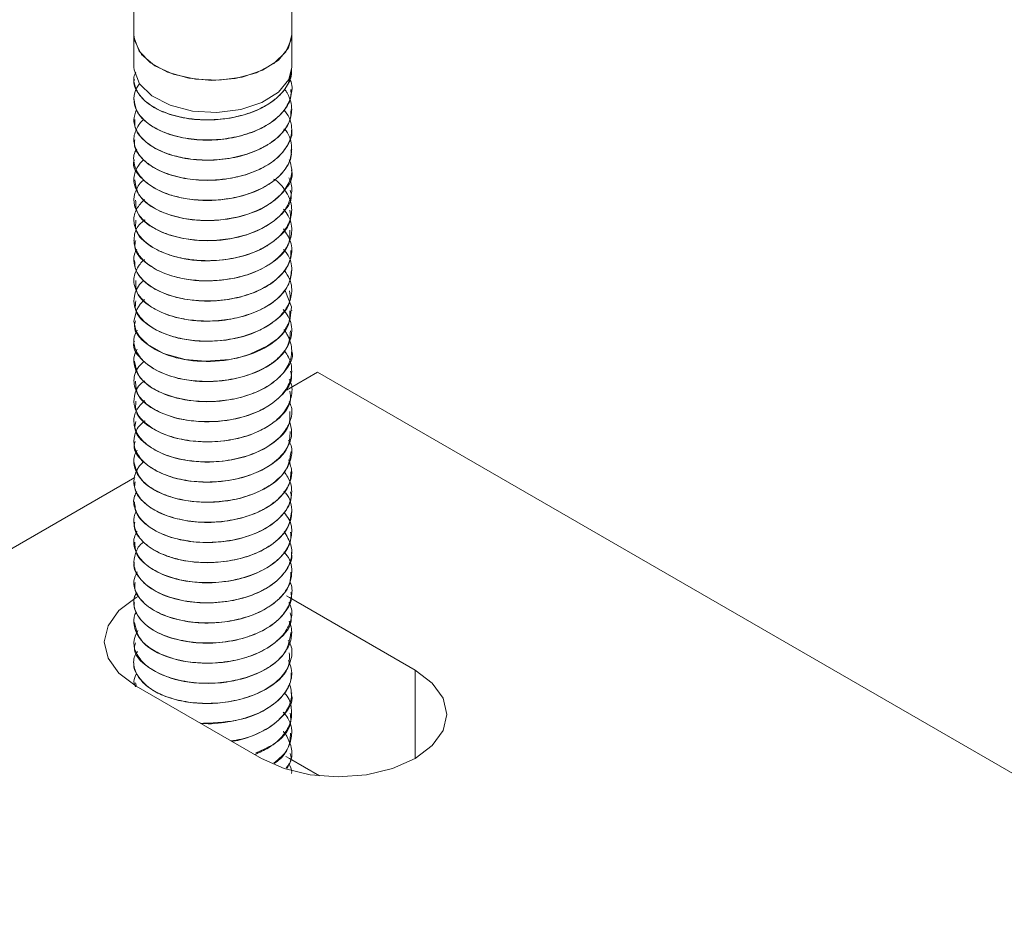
# Model space of a CAD drawing. Header units: millimetres. Extents: x -480 to 1549, y -2911 to -293.
# Tile 25 of 106: x 55 to 105, y -1997 to -1951. Entities that reach past the tile are written whole.
import ezdxf

# ---------------------------------------------------------------- set-up
doc = ezdxf.new("R2010")
doc.units = ezdxf.units.MM

msp = doc.modelspace()

# ---------------------------------------------------------------- linework, layer by layer
at = {"color": 7, "linetype": 'Continuous', "lineweight": 15}
for p, q in [((60.856, -1948.357), (60.856, -1952.019)), ((68.856, -1952.019), (68.856, -1948.344)), ((60.856, -1952.019), (60.856, -1953.653)), ((68.856, -1953.653), (68.856, -1952.019)), ((68.856, -1953.768), (68.856, -1953.76)), ((60.856, -1954.27), (60.856, -1954.278)), ((68.856, -1954.788), (68.856, -1954.78)), ((60.856, -1955.291), (60.856, -1955.299)), ((68.856, -1955.809), (68.856, -1955.801)), ((60.856, -1956.311), (60.856, -1956.319)), ((68.856, -1956.83), (68.856, -1956.822)), ((60.856, -1957.332), (60.856, -1957.34)), ((68.856, -1957.851), (68.856, -1957.842)), ((60.856, -1958.353), (60.856, -1958.361)), ((68.856, -1958.871), (68.856, -1958.863)), ((60.856, -1959.373), (60.856, -1959.382)), ((68.856, -1959.892), (68.856, -1959.884)), ((60.856, -1960.394), (60.856, -1960.402)), ((68.856, -1960.912), (68.856, -1960.904)), ((60.856, -1961.415), (60.856, -1961.422)), ((68.856, -1961.933), (68.856, -1961.925)), ((60.856, -1962.435), (60.856, -1962.443)), ((68.856, -1962.954), (68.856, -1962.946)), ((60.856, -1963.456), (60.856, -1963.464)), ((68.856, -1963.975), (68.856, -1963.966)), ((60.856, -1964.477), (60.856, -1964.485)), ((68.856, -1964.995), (68.856, -1964.987)), ((60.856, -1965.497), (60.856, -1965.505)), ((68.856, -1966.015), (68.856, -1966.008)), ((60.856, -1966.518), (60.856, -1966.526)), ((68.856, -1967.036), (68.856, -1967.029)), ((60.856, -1967.539), (60.856, -1967.547)), ((68.856, -1968.057), (68.856, -1968.049)), ((60.856, -1968.559), (60.856, -1968.568)), ((70.159, -1969.137), (68.597, -1970.039)), ((68.856, -1969.078), (68.856, -1969.07)), ((146.796, -2013.378), (70.159, -1969.137)), ((60.856, -1969.58), (60.856, -1969.588)), ((68.856, -1970.098), (68.856, -1970.09)), ((60.856, -1970.601), (60.856, -1970.609)), ((68.856, -1971.119), (68.856, -1971.111)), ((60.856, -1971.622), (60.856, -1971.629)), ((68.856, -1972.139), (68.856, -1972.132)), ((60.856, -1972.642), (60.856, -1972.65)), ((68.856, -1973.161), (68.856, -1973.152)), ((60.856, -1973.663), (60.856, -1973.671)), ((68.856, -1974.181), (68.856, -1974.173)), ((60.906, -1974.478), (-7.346, -2013.88)), ((60.856, -1974.684), (60.856, -1974.691)), ((68.856, -1975.202), (68.856, -1975.194)), ((60.856, -1975.704), (60.856, -1975.712)), ((68.856, -1976.223), (68.856, -1976.214)), ((60.856, -1976.725), (60.856, -1976.733)), ((68.856, -1977.243), (68.856, -1977.235)), ((60.856, -1977.745), (60.856, -1977.754)), ((68.856, -1978.264), (68.856, -1978.256)), ((60.856, -1978.766), (60.856, -1978.774)), ((68.856, -1979.284), (68.856, -1979.277)), ((60.856, -1979.787), (60.856, -1979.795)), ((68.856, -1980.305), (68.856, -1980.297)), ((60.856, -1980.807), (60.856, -1980.816)), ((68.745, -1980.567), (68.589, -1980.48)), ((75.109, -1984.24), (68.745, -1980.567)), ((68.856, -1981.326), (68.856, -1981.318)), ((60.856, -1981.828), (60.856, -1981.837)), ((68.856, -1982.347), (68.856, -1982.339)), ((60.856, -1982.849), (60.856, -1982.856)), ((68.856, -1983.367), (68.856, -1983.359)), ((60.856, -1983.869), (60.856, -1983.878)), ((68.856, -1984.388), (68.856, -1984.38)), ((60.856, -1984.89), (60.856, -1984.899)), ((60.943, -1984.891), (60.994, -1985.072)), ((60.967, -1985.057), (67.331, -1988.731)), ((68.856, -1985.409), (68.856, -1985.401)), ((68.856, -1986.429), (68.856, -1986.421)), ((68.856, -1987.45), (68.856, -1987.442)), ((68.745, -1988.732), (68.562, -1988.631)), ((70.271, -1989.613), (68.745, -1988.732)), ((68.856, -1988.471), (68.856, -1988.463))]:
    msp.add_line(p, q, dxfattribs=at)
at = {"color": 8, "linetype": 'Continuous', "lineweight": 15}
msp.add_line((75.109, -1988.731), (75.109, -1984.24), dxfattribs=at)
at = {"color": 7, "linetype": 'Continuous', "lineweight": 15, "flags": 128}
for points in [[(60.856, -1952.019), (60.896, -1952.344), (61.242, -1953.009), (61.914, -1953.584), (62.852, -1954.018), (63.971, -1954.271), (65.17, -1954.321), (66.34, -1954.164), (67.377, -1953.812), (68.185, -1953.299), (68.694, -1952.67), (68.856, -1952.019)], [(60.856, -1952.019), (60.864, -1952.167), (61.117, -1952.84), (61.702, -1953.44), (62.567, -1953.913), (63.636, -1954.218), (64.813, -1954.328), (65.993, -1954.233), (67.073, -1953.941), (67.956, -1953.479), (68.563, -1952.886), (68.841, -1952.217), (68.856, -1952.019)], [(60.856, -1953.653), (60.864, -1953.797), (61.133, -1954.497), (61.76, -1955.115), (62.686, -1955.592), (63.821, -1955.883), (65.055, -1955.959), (66.271, -1955.812), (67.35, -1955.458), (68.189, -1954.93), (68.706, -1954.278), (68.856, -1953.653)], [(68.47, -1964.967), (68.537, -1965.038), (68.843, -1965.808), (68.768, -1966.522), (68.418, -1967.134), (68.321, -1967.245), (68.131, -1967.432), (67.632, -1967.801), (66.737, -1968.221), (66.318, -1968.35), (65.723, -1968.481), (64.479, -1968.577), (63.46, -1968.484), (62.357, -1968.175), (61.567, -1967.734), (61.284, -1967.48), (61.162, -1967.339), (61.106, -1967.263), (61.08, -1967.224), (61.067, -1967.204), (61.06, -1967.194), (61.059, -1967.191), (61.058, -1967.19), (61.058, -1967.19), (61.057, -1967.189), (61.057, -1967.189), (61.057, -1967.189), (61.057, -1967.189), (61.057, -1967.189), (61.057, -1967.189), (61.057, -1967.189), (61.056, -1967.187), (61.054, -1967.183), (61.048, -1967.173), (61.025, -1967.135), (60.955, -1966.991), (60.856, -1966.549), (60.997, -1965.952), (61.168, -1965.687), (61.391, -1965.448), (61.395, -1965.446)], [(61.112, -1980.486), (60.967, -1980.567), (60.093, -1981.224), (59.543, -1981.99), (59.356, -1982.812), (59.543, -1983.634), (60.093, -1984.399), (60.967, -1985.057)], [(67.331, -1988.731), (68.47, -1989.235), (69.796, -1989.552), (71.22, -1989.661), (72.643, -1989.552), (73.97, -1989.235), (75.109, -1988.731), (75.983, -1988.073), (76.532, -1987.307), (76.72, -1986.486), (76.532, -1985.664), (75.983, -1984.898), (75.109, -1984.24)]]:
    msp.add_lwpolyline(points, dxfattribs=at)
at = {"color": 7, "linetype": 'Continuous', "lineweight": 15}
for points, knots in [([(60.88, -1954.279), (60.872, -1954.313), (60.815, -1954.564), (61.064, -1955.027), (61.63, -1955.601), (62.522, -1956.041), (63.619, -1956.305), (64.832, -1956.37), (66.043, -1956.216), (67.147, -1955.861), (68.051, -1955.328), (68.63, -1954.662), (68.889, -1954.118), (68.835, -1953.821), (68.825, -1953.769)], [0, 0, 0, 0, 0.015083, 0.112601, 0.207949, 0.305057, 0.401936, 0.497431, 0.594991, 0.690655, 0.787322, 0.884578, 0.979861, 1, 1, 1, 1]), ([(68.85, -1953.759), (68.823, -1953.988), (68.766, -1954.456), (68.328, -1955.034), (67.849, -1955.423), (67.289, -1955.763), (66.803, -1955.963), (66.339, -1956.098), (65.973, -1956.193), (65.253, -1956.32), (64.317, -1956.349), (63.606, -1956.267), (63.252, -1956.197), (62.793, -1956.094), (62.109, -1955.86), (61.369, -1955.379), (60.963, -1954.853), (60.858, -1954.458), (60.855, -1954.255), (60.858, -1954.194), (60.866, -1954.087), (60.912, -1953.995), (60.954, -1953.909)], [0, 0, 0, 0, 0.0838041, 0.1715888, 0.2283187, 0.2603475, 0.3469207, 0.3568701, 0.3749705, 0.435537, 0.5235688, 0.584228, 0.6016828, 0.6105243, 0.6992142, 0.7864237, 0.8739252, 0.9370622, 0.9546044, 0.9598568, 0.9627617, 1, 1, 1, 1]), ([(68.739, -1954.234), (68.755, -1954.262), (68.902, -1954.517), (68.872, -1955.058), (68.596, -1955.757), (67.977, -1956.385), (67.13, -1956.878), (66.07, -1957.219), (64.911, -1957.376), (63.745, -1957.332), (62.8, -1957.128), (62.183, -1956.883), (61.649, -1956.592), (61.34, -1956.334), (61.141, -1956.086), (61.003, -1955.891), (60.834, -1955.506), (60.854, -1955.004), (61.021, -1954.65), (61.132, -1954.509), (61.138, -1954.501)], [0, 0, 0, 0, 0.0095682, 0.0875073, 0.1697764, 0.2428655, 0.3206091, 0.3975973, 0.4761496, 0.5531546, 0.6308781, 0.6812652, 0.7094776, 0.7861391, 0.7950026, 0.8110476, 0.8646035, 0.9425634, 0.996766, 1, 1, 1, 1]), ([(68.472, -1954.782), (68.517, -1954.825), (68.563, -1954.869), (68.594, -1954.919), (68.597, -1954.924), (68.607, -1954.94), (68.641, -1954.998), (68.76, -1955.224), (68.895, -1955.684), (68.815, -1956.345), (68.398, -1957.025), (67.909, -1957.426), (67.599, -1957.614), (67.516, -1957.663), (67.236, -1957.817), (66.62, -1958.081), (65.621, -1958.325), (64.448, -1958.403), (63.649, -1958.319), (63.187, -1958.224), (62.835, -1958.142), (62.214, -1957.938), (61.498, -1957.529), (60.992, -1956.964), (60.788, -1956.368), (60.925, -1955.983), (60.987, -1955.806)], [0, 0, 0, 0, 0.016308, 0.016515, 0.016866, 0.017994, 0.021963, 0.03675, 0.093615, 0.1698, 0.245687, 0.322886, 0.325629, 0.330295, 0.345394, 0.398583, 0.47519, 0.551348, 0.627501, 0.635282, 0.650763, 0.704737, 0.781165, 0.856834, 0.934047, 1, 1, 1, 1]), ([(60.875, -1955.298), (60.896, -1955.492), (60.939, -1955.901), (61.449, -1956.476), (62.254, -1956.959), (63.305, -1957.272), (64.497, -1957.395), (65.72, -1957.299), (66.865, -1956.996), (67.832, -1956.509), (68.505, -1955.873), (68.849, -1955.275), (68.819, -1954.908), (68.81, -1954.789)], [0, 0, 0, 0, 0.086344, 0.182229, 0.278609, 0.375977, 0.471224, 0.568549, 0.66503, 0.760822, 0.858346, 0.953731, 1, 1, 1, 1]), ([(68.477, -1955.832), (68.573, -1955.957), (68.791, -1956.24), (68.852, -1956.603), (68.857, -1956.838), (68.854, -1956.906), (68.837, -1957.162), (68.736, -1957.486), (68.448, -1957.931), (68.054, -1958.354), (67.595, -1958.654), (67.283, -1958.807), (67.271, -1958.812), (67.232, -1958.831), (67.082, -1958.902), (66.769, -1959.03), (66.431, -1959.136), (66.14, -1959.211), (65.767, -1959.295), (65.036, -1959.401), (63.98, -1959.399), (62.881, -1959.204), (62.224, -1958.948), (61.877, -1958.756), (61.627, -1958.604), (61.221, -1958.277), (60.873, -1957.743), (60.815, -1957.112), (61.06, -1956.634), (61.266, -1956.368), (61.352, -1956.301), (61.359, -1956.296)], [0, 0, 0, 0, 0.040883, 0.093017, 0.107159, 0.111238, 0.113322, 0.183974, 0.208652, 0.25608, 0.328044, 0.328316, 0.328846, 0.330678, 0.33743, 0.36328, 0.39888, 0.406224, 0.420758, 0.471314, 0.542694, 0.613777, 0.686099, 0.69328, 0.707506, 0.757019, 0.828778, 0.900879, 0.971468, 0.997992, 1, 1, 1, 1]), ([(60.9, -1956.319), (60.896, -1956.453), (60.887, -1956.805), (61.283, -1957.343), (62.006, -1957.864), (63.001, -1958.226), (64.165, -1958.403), (65.392, -1958.367), (66.568, -1958.118), (67.593, -1957.679), (68.354, -1957.078), (68.801, -1956.431), (68.816, -1955.994), (68.822, -1955.807)], [0, 0, 0, 0, 0.059836, 0.156567, 0.252134, 0.349673, 0.445207, 0.54198, 0.639127, 0.734419, 0.83189, 0.92791, 1, 1, 1, 1]), ([(68.48, -1956.794), (68.481, -1956.795), (68.728, -1957.034), (68.87, -1957.55), (68.848, -1958.273), (68.504, -1958.936), (67.853, -1959.542), (66.964, -1960.006), (66.024, -1960.28), (65.252, -1960.389), (64.449, -1960.428), (63.783, -1960.381), (63.067, -1960.246), (62.393, -1960.052), (61.644, -1959.677), (61.26, -1959.312), (61.118, -1959.115), (61.108, -1959.1), (61.073, -1959.05), (60.953, -1958.856), (60.833, -1958.462), (60.824, -1958.058), (60.984, -1957.841), (61.002, -1957.817)], [0, 0, 0, 0, 0.000395, 0.090019, 0.157007, 0.2306, 0.307253, 0.382572, 0.452537, 0.505661, 0.535198, 0.610116, 0.636358, 0.686565, 0.762171, 0.837772, 0.838377, 0.839543, 0.843554, 0.858296, 0.914559, 0.990256, 1, 1, 1, 1]), ([(60.897, -1957.341), (60.886, -1957.416), (60.842, -1957.708), (61.143, -1958.203), (61.776, -1958.757), (62.712, -1959.166), (63.839, -1959.395), (65.06, -1959.42), (66.26, -1959.226), (67.332, -1958.837), (68.19, -1958.275), (68.698, -1957.591), (68.914, -1957.086), (68.853, -1956.836), (68.852, -1956.83)], [0, 0, 0, 0, 0.03323, 0.130544, 0.225805, 0.323205, 0.419545, 0.515489, 0.612998, 0.708335, 0.805443, 0.902307, 0.997802, 1, 1, 1, 1]), ([(60.874, -1958.363), (60.868, -1958.378), (60.734, -1958.71), (61.236, -1959.385), (62.374, -1960.127), (64.104, -1960.486), (65.959, -1960.363), (67.613, -1959.777), (68.538, -1958.927), (68.877, -1958.244), (68.828, -1957.925), (68.817, -1957.852)], [0, 0, 0, 0, 0.0067149, 0.1523013, 0.2964915, 0.4408653, 0.5862948, 0.729922, 0.8758156, 0.9714845, 1, 1, 1, 1]), ([(68.73, -1958.351), (68.785, -1958.508), (68.921, -1958.9), (68.753, -1959.541), (68.34, -1960.129), (67.859, -1960.519), (67.302, -1960.86), (66.818, -1961.06), (66.354, -1961.197), (65.989, -1961.293), (65.27, -1961.422), (64.22, -1961.457), (63.097, -1961.299), (62.123, -1960.97), (61.378, -1960.491), (60.966, -1959.963), (60.858, -1959.564), (60.855, -1959.36), (60.858, -1959.305), (60.859, -1959.289), (60.875, -1959.079), (60.98, -1958.801), (61.194, -1958.493), (61.316, -1958.389), (61.367, -1958.345)], [0, 0, 0, 0, 0.050529, 0.125289, 0.200695, 0.250067, 0.276989, 0.351396, 0.360154, 0.375776, 0.427534, 0.50322, 0.577762, 0.653977, 0.728966, 0.804124, 0.859818, 0.874538, 0.878604, 0.879813, 0.880473, 0.954946, 0.981105, 1, 1, 1, 1]), ([(60.904, -1959.377), (60.946, -1959.663), (61.035, -1960.272), (62.138, -1961.04), (63.765, -1961.475), (65.628, -1961.443), (67.355, -1960.934), (68.482, -1960.04), (68.979, -1959.267), (68.844, -1958.889), (68.839, -1958.873)], [0, 0, 0, 0, 0.126661, 0.270399, 0.415688, 0.560305, 0.704382, 0.850133, 0.993734, 1, 1, 1, 1]), ([(68.715, -1959.267), (68.738, -1959.315), (68.878, -1959.593), (68.883, -1960.132), (68.669, -1960.686), (68.337, -1961.122), (67.904, -1961.53), (67.145, -1961.975), (66.088, -1962.318), (64.93, -1962.478), (63.763, -1962.437), (62.814, -1962.236), (62.195, -1961.992), (61.659, -1961.702), (61.349, -1961.445), (61.147, -1961.197), (61.008, -1961.003), (60.838, -1960.619), (60.843, -1960.158), (61.029, -1959.757), (61.169, -1959.522), (61.321, -1959.41), (61.361, -1959.38)], [0, 0, 0, 0, 0.015392, 0.09068, 0.164378, 0.192324, 0.239923, 0.314703, 0.388692, 0.464213, 0.538279, 0.612967, 0.662039, 0.688548, 0.762257, 0.770985, 0.786476, 0.837674, 0.912657, 0.949386, 0.986684, 1, 1, 1, 1]), ([(67.939, -1959.335), (67.965, -1959.35), (68.273, -1959.534), (68.448, -1959.788), (68.59, -1960.016), (68.601, -1960.034), (68.637, -1960.094), (68.756, -1960.319), (68.894, -1960.777), (68.82, -1961.437), (68.407, -1962.118), (67.903, -1962.535), (67.532, -1962.758), (67.242, -1962.918), (66.63, -1963.18), (65.639, -1963.425), (64.467, -1963.507), (63.665, -1963.424), (63.2, -1963.331), (62.848, -1963.249), (62.226, -1963.046), (61.51, -1962.641), (60.991, -1962.076), (60.805, -1961.46), (60.922, -1960.86), (61.243, -1960.525), (61.39, -1960.373)], [0, 0, 0, 0, 0.006248, 0.073017, 0.073598, 0.074667, 0.07827, 0.091338, 0.140828, 0.207698, 0.274236, 0.341964, 0.349345, 0.362888, 0.408396, 0.475571, 0.54239, 0.609203, 0.616341, 0.630023, 0.676946, 0.744024, 0.810379, 0.878115, 0.944552, 1, 1, 1, 1]), ([(60.945, -1960.398), (60.948, -1960.624), (60.955, -1961.175), (61.897, -1961.939), (63.438, -1962.449), (65.294, -1962.506), (67.07, -1962.079), (68.33, -1961.243), (68.926, -1960.429), (68.806, -1959.98), (68.784, -1959.897)], [0, 0, 0, 0, 0.100411, 0.244035, 0.3899, 0.533868, 0.678723, 0.823829, 0.967677, 1, 1, 1, 1]), ([(68.439, -1960.865), (68.527, -1960.976), (68.819, -1961.344), (68.912, -1961.995), (68.686, -1962.757), (68.119, -1963.429), (67.324, -1963.922), (66.347, -1964.291), (65.251, -1964.503), (64.057, -1964.504), (62.927, -1964.322), (61.98, -1963.967), (61.4, -1963.54), (61.12, -1963.214), (60.875, -1962.812), (60.817, -1962.28), (61.011, -1961.723), (61.318, -1961.483), (61.428, -1961.397)], [0, 0, 0, 0, 0.036295, 0.121042, 0.187015, 0.265684, 0.340064, 0.387441, 0.471732, 0.543364, 0.603971, 0.689235, 0.754963, 0.783987, 0.812357, 0.899789, 0.964152, 1, 1, 1, 1]), ([(60.959, -1961.422), (60.94, -1961.588), (60.883, -1962.077), (61.678, -1962.826), (63.12, -1963.407), (64.957, -1963.554), (66.771, -1963.21), (68.151, -1962.438), (68.867, -1961.588), (68.781, -1961.065), (68.756, -1960.915)], [0, 0, 0, 0, 0.0737924, 0.2176486, 0.36359, 0.5072481, 0.6529036, 0.7971784, 0.9416178, 1, 1, 1, 1]), ([(68.44, -1961.862), (68.581, -1962.078), (68.888, -1962.549), (68.874, -1963.297), (68.517, -1964.029), (67.861, -1964.641), (66.958, -1965.11), (65.862, -1965.432), (64.731, -1965.546), (63.622, -1965.472), (62.585, -1965.244), (61.679, -1964.813), (61.062, -1964.227), (60.818, -1963.621), (60.855, -1963.16), (60.982, -1962.934), (61.002, -1962.899)], [0, 0, 0, 0, 0.072686, 0.15867, 0.229478, 0.312383, 0.383511, 0.453658, 0.542932, 0.600526, 0.671938, 0.76267, 0.835927, 0.914137, 0.986657, 1, 1, 1, 1]), ([(60.946, -1962.447), (60.921, -1962.552), (60.82, -1962.978), (61.482, -1963.703), (62.814, -1964.352), (64.617, -1964.585), (66.459, -1964.327), (67.947, -1963.625), (68.801, -1962.744), (68.768, -1962.149), (68.756, -1961.93)], [0, 0, 0, 0, 0.047078, 0.19151, 0.337026, 0.480722, 0.626688, 0.770461, 0.91577, 1, 1, 1, 1]), ([(68.437, -1962.904), (68.499, -1962.975), (68.784, -1963.296), (68.909, -1963.902), (68.771, -1964.585), (68.343, -1965.253), (67.587, -1965.851), (66.516, -1966.286), (65.401, -1966.518), (64.296, -1966.561), (63.146, -1966.415), (62.152, -1966.093), (61.449, -1965.638), (60.954, -1965.077), (60.775, -1964.437), (60.99, -1963.876), (61.224, -1963.564), (61.344, -1963.459), (61.388, -1963.421)], [0, 0, 0, 0, 0.023597, 0.107977, 0.174221, 0.227162, 0.318517, 0.391244, 0.455425, 0.528833, 0.590675, 0.672849, 0.741853, 0.792019, 0.884895, 0.957416, 0.984683, 1, 1, 1, 1]), ([(60.894, -1963.463), (60.897, -1963.62), (60.905, -1963.993), (61.342, -1964.546), (62.096, -1965.053), (63.112, -1965.397), (64.287, -1965.554), (65.514, -1965.496), (66.679, -1965.227), (67.684, -1964.77), (68.413, -1964.156), (68.82, -1963.526), (68.816, -1963.115), (68.814, -1962.953)], [0, 0, 0, 0, 0.069657, 0.166098, 0.261914, 0.359427, 0.454791, 0.551803, 0.648739, 0.744152, 0.841679, 0.937402, 1, 1, 1, 1]), ([(68.475, -1963.958), (68.578, -1964.11), (68.854, -1964.516), (68.899, -1965.195), (68.612, -1965.939), (68.037, -1966.546), (67.188, -1967.054), (66.166, -1967.408), (64.958, -1967.582), (63.825, -1967.544), (62.733, -1967.327), (61.826, -1966.944), (61.157, -1966.388), (60.851, -1965.822), (60.847, -1965.208), (61.041, -1964.76), (61.305, -1964.524), (61.353, -1964.481)], [0, 0, 0, 0, 0.048877, 0.130837, 0.197192, 0.276763, 0.335268, 0.41125, 0.486539, 0.558793, 0.619431, 0.703667, 0.77171, 0.846637, 0.90403, 0.982626, 1, 1, 1, 1]), ([(60.953, -1964.481), (60.947, -1964.689), (60.931, -1965.22), (61.826, -1965.981), (63.335, -1966.513), (64.992, -1966.59), (66.374, -1966.34), (67.433, -1965.932), (68.246, -1965.355), (68.767, -1964.68), (68.818, -1964.202), (68.843, -1963.974)], [0, 0, 0, 0, 0.091813, 0.235107, 0.380679, 0.524146, 0.621785, 0.717265, 0.81477, 0.911579, 1, 1, 1, 1]), ([(60.958, -1965.506), (60.935, -1965.653), (60.863, -1966.122), (61.613, -1966.865), (63.022, -1967.467), (64.85, -1967.642), (66.674, -1967.325), (68.089, -1966.574), (68.847, -1965.714), (68.775, -1965.168), (68.753, -1964.996)], [0, 0, 0, 0, 0.065369, 0.20937, 0.355232, 0.498864, 0.644671, 0.788751, 0.933446, 1, 1, 1, 1]), ([(68.432, -1965.958), (68.521, -1966.071), (68.816, -1966.44), (68.912, -1967.093), (68.737, -1967.691), (68.438, -1968.155), (68.147, -1968.455), (67.851, -1968.679), (67.615, -1968.837), (67.164, -1969.091), (66.342, -1969.4), (65.2, -1969.605), (64.07, -1969.608), (62.943, -1969.429), (61.99, -1969.076), (61.256, -1968.541), (60.885, -1967.961), (60.803, -1967.416), (60.965, -1967.11), (61.027, -1966.994)], [0, 0, 0, 0, 0.039247, 0.129131, 0.200081, 0.230767, 0.286158, 0.308488, 0.321039, 0.353163, 0.425798, 0.503674, 0.579144, 0.643824, 0.734542, 0.805155, 0.884724, 0.956281, 1, 1, 1, 1]), ([(60.936, -1966.531), (60.912, -1966.616), (60.801, -1967.023), (61.426, -1967.739), (62.72, -1968.408), (64.51, -1968.668), (66.359, -1968.437), (67.878, -1967.758), (68.778, -1966.87), (68.766, -1966.252), (68.762, -1966.012)], [0, 0, 0, 0, 0.038681, 0.183363, 0.328643, 0.472423, 0.618383, 0.762069, 0.907603, 1, 1, 1, 1]), ([(60.887, -1967.55), (60.877, -1967.577), (60.745, -1967.922), (61.266, -1968.605), (62.433, -1969.335), (64.173, -1969.677), (66.034, -1969.535), (67.643, -1968.932), (68.7, -1968.025), (68.767, -1967.339), (68.797, -1967.031)], [0, 0, 0, 0, 0.012257, 0.157767, 0.302157, 0.446428, 0.59204, 0.735677, 0.881598, 1, 1, 1, 1]), ([(68.458, -1966.976), (68.462, -1966.98), (68.522, -1967.035), (68.57, -1967.131), (68.634, -1967.234), (68.663, -1967.289), (68.676, -1967.315), (68.682, -1967.326), (68.683, -1967.33), (68.684, -1967.331), (68.684, -1967.331), (68.684, -1967.331), (68.684, -1967.331), (68.684, -1967.331), (68.684, -1967.331), (68.685, -1967.333), (68.691, -1967.345), (68.707, -1967.38), (68.752, -1967.481), (68.871, -1967.832), (68.875, -1968.413), (68.512, -1969.136), (67.859, -1969.743), (67.127, -1970.127), (66.488, -1970.351), (65.759, -1970.538), (64.763, -1970.652), (63.493, -1970.572), (62.399, -1970.281), (61.593, -1969.836), (61.063, -1969.322), (60.817, -1968.739), (60.857, -1968.256), (60.996, -1968.011), (61.027, -1967.957)], [0, 0, 0, 0, 0.001627, 0.020712, 0.03091, 0.036172, 0.038845, 0.039517, 0.039854, 0.039896, 0.039917, 0.039927, 0.03993, 0.039931, 0.039948, 0.039982, 0.040276, 0.044234, 0.051046, 0.073229, 0.156295, 0.230223, 0.30833, 0.379409, 0.411363, 0.448553, 0.52983, 0.602688, 0.696033, 0.765735, 0.828301, 0.907302, 0.979887, 1, 1, 1, 1]), ([(68.478, -1968.03), (68.538, -1968.113), (68.76, -1968.421), (68.907, -1968.996), (68.77, -1969.74), (68.254, -1970.458), (67.462, -1971.001), (66.504, -1971.388), (65.46, -1971.618), (64.307, -1971.665), (63.14, -1971.52), (62.171, -1971.201), (61.394, -1970.706), (60.896, -1970.102), (60.816, -1969.473), (60.991, -1968.941), (61.244, -1968.698), (61.366, -1968.581)], [0, 0, 0, 0, 0.027016, 0.100586, 0.170228, 0.249555, 0.330747, 0.38211, 0.456892, 0.529761, 0.592408, 0.67932, 0.739458, 0.816479, 0.903911, 0.953604, 1, 1, 1, 1]), ([(60.891, -1968.564), (60.944, -1968.862), (61.054, -1969.483), (62.192, -1970.25), (63.835, -1970.669), (65.698, -1970.618), (67.414, -1970.092), (68.51, -1969.186), (68.99, -1968.423), (68.854, -1968.06), (68.854, -1968.058)], [0, 0, 0, 0, 0.132152, 0.275959, 0.421062, 0.56586, 0.709814, 0.855639, 0.999232, 1, 1, 1, 1]), ([(60.939, -1969.583), (60.948, -1969.823), (60.971, -1970.386), (61.947, -1971.152), (63.506, -1971.646), (65.366, -1971.684), (67.132, -1971.24), (68.365, -1970.391), (68.938, -1969.586), (68.813, -1969.151), (68.793, -1969.083)], [0, 0, 0, 0, 0.106016, 0.249634, 0.395419, 0.539496, 0.684159, 0.829442, 0.97321, 1, 1, 1, 1]), ([(68.731, -1969.501), (68.74, -1969.514), (68.9, -1969.768), (68.88, -1970.294), (68.706, -1970.807), (68.501, -1971.112), (68.316, -1971.35), (67.941, -1971.702), (67.213, -1972.147), (66.193, -1972.506), (64.992, -1972.681), (63.815, -1972.65), (62.69, -1972.423), (61.803, -1972.025), (61.173, -1971.501), (60.847, -1970.94), (60.851, -1970.31), (61.039, -1969.834), (61.334, -1969.611), (61.39, -1969.568)], [0, 0, 0, 0, 0.0045, 0.084766, 0.157511, 0.168766, 0.187719, 0.239545, 0.298123, 0.381563, 0.459035, 0.530506, 0.607907, 0.691835, 0.753908, 0.832245, 0.900274, 0.980884, 1, 1, 1, 1]), ([(60.959, -1970.607), (60.943, -1970.786), (60.898, -1971.288), (61.722, -1972.042), (63.186, -1972.608), (65.029, -1972.736), (66.836, -1972.374), (68.191, -1971.588), (68.88, -1970.746), (68.785, -1970.238), (68.76, -1970.102)], [0, 0, 0, 0, 0.079452, 0.22323, 0.369197, 0.512892, 0.658417, 0.802842, 0.947128, 1, 1, 1, 1]), ([(68.726, -1970.621), (68.771, -1970.716), (68.926, -1971.043), (68.814, -1971.608), (68.429, -1972.311), (67.716, -1972.906), (66.731, -1973.361), (65.63, -1973.636), (64.478, -1973.712), (63.347, -1973.597), (62.351, -1973.319), (61.545, -1972.872), (60.997, -1972.3), (60.803, -1971.683), (60.927, -1971.064), (61.244, -1970.728), (61.4, -1970.562)], [0, 0, 0, 0, 0.031076, 0.106696, 0.173825, 0.264013, 0.331491, 0.407808, 0.488608, 0.552358, 0.632371, 0.7079, 0.778714, 0.8633, 0.932732, 1, 1, 1, 1]), ([(60.951, -1971.632), (60.926, -1971.75), (60.833, -1972.19), (61.521, -1972.92), (62.878, -1973.555), (64.689, -1973.771), (66.527, -1973.494), (67.993, -1972.777), (68.815, -1971.902), (68.77, -1971.322), (68.754, -1971.118)], [0, 0, 0, 0, 0.052735, 0.197017, 0.342665, 0.486324, 0.632266, 0.776117, 0.921247, 1, 1, 1, 1]), ([(68.738, -1971.591), (68.795, -1971.791), (68.921, -1972.231), (68.711, -1972.895), (68.191, -1973.569), (67.374, -1974.12), (66.251, -1974.533), (65.26, -1974.69), (64.493, -1974.707), (63.811, -1974.675), (62.931, -1974.528), (61.992, -1974.173), (61.289, -1973.675), (60.885, -1973.091), (60.823, -1972.464), (61.004, -1971.939), (61.319, -1971.676), (61.419, -1971.592)], [0, 0, 0, 0, 0.0630005, 0.1389641, 0.2080651, 0.2939485, 0.3655426, 0.4550051, 0.4855015, 0.5140866, 0.5885327, 0.6641886, 0.7377734, 0.8136018, 0.8862623, 0.963772, 1, 1, 1, 1]), ([(60.916, -1972.655), (60.897, -1972.713), (60.774, -1973.09), (61.347, -1973.79), (62.583, -1974.489), (64.35, -1974.789), (66.206, -1974.599), (67.77, -1973.956), (68.743, -1973.057), (68.765, -1972.407), (68.775, -1972.135)], [0, 0, 0, 0, 0.026137, 0.171248, 0.316091, 0.46006, 0.605918, 0.749538, 0.895317, 1, 1, 1, 1]), ([(68.7, -1972.587), (68.748, -1972.676), (68.91, -1972.973), (68.848, -1973.504), (68.556, -1974.192), (67.911, -1974.818), (66.966, -1975.316), (65.91, -1975.625), (64.749, -1975.753), (63.59, -1975.683), (62.549, -1975.431), (61.688, -1975.017), (61.088, -1974.474), (60.826, -1973.858), (60.836, -1973.377), (60.994, -1973.134), (61.025, -1973.086)], [0, 0, 0, 0, 0.031027, 0.103939, 0.172168, 0.268477, 0.342716, 0.422078, 0.502528, 0.580435, 0.661483, 0.738641, 0.820435, 0.900904, 0.980556, 1, 1, 1, 1]), ([(60.856, -1973.671), (60.938, -1973.998), (61.101, -1974.648), (62.329, -1975.411), (64.008, -1975.789), (65.88, -1975.69), (67.524, -1975.124), (68.66, -1974.213), (68.771, -1973.496), (68.823, -1973.157)], [0, 0, 0, 0, 0.145686, 0.28975, 0.43437, 0.579643, 0.723379, 0.869308, 1, 1, 1, 1]), ([(68.698, -1973.571), (68.773, -1973.785), (68.918, -1974.196), (68.74, -1974.876), (68.328, -1975.459), (67.84, -1975.84), (67.555, -1976.014), (67.448, -1976.073), (67.398, -1976.1), (67.376, -1976.111), (67.302, -1976.149), (67.048, -1976.272), (66.441, -1976.505), (65.472, -1976.717), (64.292, -1976.771), (63.161, -1976.626), (62.344, -1976.357), (61.809, -1976.077), (61.347, -1975.749), (60.944, -1975.262), (60.799, -1974.633), (60.956, -1974.154), (61.173, -1973.831), (61.299, -1973.714), (61.366, -1973.652)], [0, 0, 0, 0, 0.06764, 0.130105, 0.211981, 0.263159, 0.278958, 0.288205, 0.290371, 0.291648, 0.293709, 0.308703, 0.352901, 0.429134, 0.501372, 0.578009, 0.65336, 0.687049, 0.724815, 0.802319, 0.876268, 0.950823, 0.974227, 1, 1, 1, 1]), ([(68.483, -1974.182), (68.604, -1974.368), (68.817, -1974.695), (68.867, -1975.132), (68.832, -1975.572), (68.629, -1976.108), (68.075, -1976.726), (67.211, -1977.256), (66.163, -1977.614), (64.953, -1977.788), (64.05, -1977.765), (63.536, -1977.68), (63.424, -1977.666), (63.391, -1977.657), (63.386, -1977.657), (63.384, -1977.656), (63.384, -1977.656), (63.384, -1977.656), (63.384, -1977.656), (63.384, -1977.656), (63.383, -1977.656), (63.379, -1977.655), (63.341, -1977.649), (63.237, -1977.627), (62.673, -1977.504), (61.903, -1977.201), (61.348, -1976.757), (61.063, -1976.406), (60.86, -1976.005), (60.796, -1975.558), (60.965, -1975.264), (61.01, -1975.186)], [0, 0, 0, 0, 0.06353, 0.111501, 0.138259, 0.204004, 0.285942, 0.358421, 0.438096, 0.515173, 0.597607, 0.615408, 0.620905, 0.621925, 0.622043, 0.6221, 0.622103, 0.622104, 0.622106, 0.622111, 0.622152, 0.622255, 0.62295, 0.630222, 0.644681, 0.745701, 0.816341, 0.840734, 0.88709, 0.970004, 1, 1, 1, 1]), ([(60.913, -1974.692), (60.899, -1974.797), (60.855, -1975.146), (61.27, -1975.714), (62.096, -1976.294), (63.263, -1976.667), (64.612, -1976.798), (65.983, -1976.652), (67.234, -1976.25), (68.195, -1975.624), (68.778, -1974.901), (68.805, -1974.399), (68.817, -1974.179)], [0, 0, 0, 0, 0.046572, 0.155549, 0.263263, 0.372853, 0.480153, 0.589769, 0.697416, 0.80647, 0.915154, 1, 1, 1, 1]), ([(68.46, -1975.171), (68.492, -1975.203), (68.799, -1975.517), (68.881, -1975.996), (68.845, -1976.414), (68.826, -1976.517), (68.823, -1976.532), (68.822, -1976.537), (68.822, -1976.537), (68.822, -1976.537), (68.822, -1976.537), (68.822, -1976.537), (68.822, -1976.538), (68.821, -1976.54), (68.82, -1976.545), (68.817, -1976.558), (68.811, -1976.584), (68.798, -1976.635), (68.751, -1976.791), (68.644, -1977.031), (68.319, -1977.505), (67.722, -1978.005), (66.747, -1978.456), (65.709, -1978.723), (64.565, -1978.816), (63.702, -1978.742), (63.013, -1978.605), (62.346, -1978.406), (61.618, -1978.029), (61.017, -1977.45), (60.823, -1976.821), (60.847, -1976.361), (60.989, -1976.18), (60.991, -1976.177)], [0, 0, 0, 0, 0.012037, 0.115288, 0.143071, 0.146202, 0.147806, 0.147832, 0.147844, 0.147848, 0.147849, 0.147851, 0.14786, 0.147933, 0.148518, 0.149687, 0.152024, 0.156699, 0.16605, 0.202573, 0.235385, 0.32852, 0.39247, 0.469075, 0.542169, 0.614597, 0.639846, 0.688656, 0.766188, 0.838524, 0.928025, 0.998615, 1, 1, 1, 1]), ([(60.886, -1975.71), (60.907, -1975.92), (60.952, -1976.372), (61.575, -1977.002), (62.56, -1977.5), (63.823, -1977.775), (65.204, -1977.79), (66.538, -1977.53), (67.692, -1977.028), (68.484, -1976.328), (68.87, -1975.684), (68.816, -1975.305), (68.802, -1975.203)], [0, 0, 0, 0, 0.093417, 0.200996, 0.310141, 0.418713, 0.52681, 0.636227, 0.743606, 0.853287, 0.960707, 1, 1, 1, 1]), ([(68.468, -1976.242), (68.558, -1976.353), (68.825, -1976.682), (68.901, -1977.301), (68.714, -1978.013), (68.194, -1978.661), (67.53, -1979.116), (66.929, -1979.385), (66.492, -1979.533), (65.979, -1979.669), (65.174, -1979.806), (64.31, -1979.82), (63.607, -1979.74), (62.879, -1979.606), (62.052, -1979.316), (61.307, -1978.794), (60.888, -1978.196), (60.79, -1977.638), (60.963, -1977.311), (61.015, -1977.213)], [0, 0, 0, 0, 0.0393285, 0.1163681, 0.1924076, 0.2684501, 0.3422671, 0.3829429, 0.412211, 0.4388491, 0.4912051, 0.5740091, 0.6062737, 0.6345243, 0.7281801, 0.8003986, 0.8753604, 0.9625672, 1, 1, 1, 1]), ([(60.902, -1976.735), (60.889, -1976.802), (60.826, -1977.114), (61.182, -1977.656), (61.946, -1978.261), (63.074, -1978.667), (64.405, -1978.837), (65.783, -1978.732), (67.061, -1978.366), (68.075, -1977.771), (68.74, -1977.025), (68.809, -1976.482), (68.842, -1976.222)], [0, 0, 0, 0, 0.030129, 0.139491, 0.246917, 0.356605, 0.463992, 0.573415, 0.68152, 0.790099, 0.899251, 1, 1, 1, 1]), ([(68.474, -1977.207), (68.609, -1977.43), (68.878, -1977.872), (68.87, -1978.564), (68.651, -1979.081), (68.324, -1979.512), (67.851, -1979.946), (67.203, -1980.303), (66.582, -1980.526), (65.872, -1980.726), (64.871, -1980.859), (63.642, -1980.793), (62.546, -1980.54), (61.69, -1980.121), (61.077, -1979.557), (60.801, -1978.948), (60.918, -1978.31), (61.108, -1977.895), (61.353, -1977.733), (61.354, -1977.732)], [0, 0, 0, 0, 0.070146, 0.139386, 0.201868, 0.22858, 0.280226, 0.355235, 0.38324, 0.41062, 0.496466, 0.565565, 0.637336, 0.717248, 0.778471, 0.861253, 0.927215, 0.999784, 1, 1, 1, 1]), ([(60.905, -1977.752), (60.908, -1977.925), (60.915, -1978.342), (61.459, -1978.953), (62.392, -1979.481), (63.624, -1979.791), (64.997, -1979.847), (66.347, -1979.626), (67.538, -1979.159), (68.392, -1978.483), (68.84, -1977.809), (68.808, -1977.387), (68.797, -1977.243)], [0, 0, 0, 0, 0.0770609, 0.1850413, 0.2937201, 0.402772, 0.5104145, 0.6200276, 0.7273236, 0.83691, 0.9446209, 1, 1, 1, 1]), ([(60.881, -1978.776), (60.873, -1978.807), (60.8, -1979.08), (61.105, -1979.596), (61.802, -1980.222), (62.89, -1980.662), (64.198, -1980.87), (65.583, -1980.806), (66.88, -1980.477), (67.959, -1979.913), (68.628, -1979.172), (68.919, -1978.588), (68.844, -1978.29), (68.838, -1978.266)], [0, 0, 0, 0, 0.01377, 0.12338, 0.230703, 0.340348, 0.448007, 0.557099, 0.665789, 0.773812, 0.883296, 0.990667, 1, 1, 1, 1]), ([(68.463, -1978.249), (68.516, -1978.308), (68.816, -1978.644), (68.906, -1979.226), (68.751, -1979.952), (68.332, -1980.571), (67.567, -1981.159), (66.582, -1981.579), (65.451, -1981.822), (64.287, -1981.875), (63.155, -1981.727), (62.156, -1981.4), (61.441, -1980.951), (60.958, -1980.377), (60.769, -1979.802), (60.952, -1979.411), (61.021, -1979.263)], [0, 0, 0, 0, 0.02146, 0.121466, 0.177137, 0.255385, 0.33068, 0.41148, 0.484013, 0.560252, 0.637687, 0.712995, 0.792504, 0.853071, 0.944216, 1, 1, 1, 1]), ([(60.914, -1979.794), (60.905, -1979.931), (60.881, -1980.311), (61.353, -1980.9), (62.23, -1981.457), (63.428, -1981.801), (64.789, -1981.898), (66.152, -1981.717), (67.377, -1981.285), (68.289, -1980.636), (68.808, -1979.934), (68.805, -1979.468), (68.804, -1979.283)], [0, 0, 0, 0, 0.060617, 0.169162, 0.277269, 0.386669, 0.494045, 0.603718, 0.711123, 0.820479, 0.928669, 1, 1, 1, 1]), ([(68.762, -1979.769), (68.763, -1979.771), (68.897, -1979.991), (68.875, -1980.485), (68.656, -1981.188), (68.062, -1981.84), (67.24, -1982.341), (66.207, -1982.703), (65.054, -1982.888), (64.131, -1982.867), (63.623, -1982.801), (63.464, -1982.775), (63.385, -1982.76), (63.349, -1982.753), (63.334, -1982.75), (63.331, -1982.75), (63.329, -1982.749), (63.329, -1982.749), (63.329, -1982.749), (63.329, -1982.749), (63.329, -1982.749), (63.329, -1982.749), (63.328, -1982.749), (63.326, -1982.749), (63.281, -1982.739), (63.154, -1982.715), (62.609, -1982.58), (61.868, -1982.281), (61.191, -1981.735), (60.861, -1981.15), (60.804, -1980.648), (60.961, -1980.374), (61.001, -1980.304)], [0, 0, 0, 0, 0.000967, 0.078894, 0.160469, 0.243982, 0.32502, 0.395695, 0.486399, 0.566905, 0.587096, 0.597193, 0.602242, 0.604766, 0.605397, 0.605555, 0.605634, 0.605674, 0.605676, 0.605677, 0.605678, 0.605681, 0.605685, 0.605762, 0.606091, 0.616009, 0.634693, 0.733623, 0.809617, 0.888294, 0.971475, 1, 1, 1, 1]), ([(60.884, -1980.816), (60.876, -1980.872), (60.842, -1981.112), (61.076, -1981.586), (61.671, -1982.181), (62.711, -1982.651), (63.994, -1982.896), (65.379, -1982.875), (66.698, -1982.583), (67.819, -1982.052), (68.555, -1981.332), (68.893, -1980.715), (68.827, -1980.373), (68.814, -1980.308)], [0, 0, 0, 0, 0.024933, 0.1074046, 0.2147715, 0.3241902, 0.432264, 0.5408462, 0.6499717, 0.7575537, 0.8671887, 0.9744912, 1, 1, 1, 1]), ([(68.716, -1980.812), (68.767, -1980.918), (68.92, -1981.239), (68.818, -1981.787), (68.465, -1982.474), (67.769, -1983.081), (66.799, -1983.542), (65.731, -1983.824), (64.581, -1983.921), (63.385, -1983.817), (62.358, -1983.529), (61.576, -1983.093), (61.008, -1982.536), (60.823, -1981.921), (60.853, -1981.46), (60.986, -1981.288), (60.987, -1981.286)], [0, 0, 0, 0, 0.036924, 0.112194, 0.181031, 0.280105, 0.353777, 0.430343, 0.515888, 0.590541, 0.68302, 0.75752, 0.827404, 0.92727, 0.999117, 1, 1, 1, 1]), ([(60.887, -1981.833), (60.965, -1982.178), (61.126, -1982.89), (62.586, -1983.692), (64.565, -1984), (66.667, -1983.685), (68.21, -1982.821), (68.951, -1981.914), (68.797, -1981.418), (68.771, -1981.334)], [0, 0, 0, 0, 0.1534489, 0.3160681, 0.4781042, 0.6421029, 0.8044576, 0.9666634, 1, 1, 1, 1]), ([(68.73, -1981.757), (68.777, -1981.886), (68.845, -1982.071), (68.857, -1982.291), (68.855, -1982.411), (68.846, -1982.526), (68.81, -1982.752), (68.646, -1983.211), (68.239, -1983.707), (67.747, -1984.067), (67.225, -1984.372), (66.436, -1984.687), (65.296, -1984.903), (64.118, -1984.926), (62.999, -1984.755), (62.024, -1984.398), (61.304, -1983.899), (60.904, -1983.322), (60.797, -1982.741), (60.975, -1982.389), (61.056, -1982.229)], [0, 0, 0, 0, 0.043491, 0.062321, 0.072692, 0.083324, 0.100398, 0.148157, 0.238505, 0.279645, 0.301699, 0.383305, 0.466254, 0.5387, 0.62204, 0.703907, 0.781734, 0.861544, 0.937371, 1, 1, 1, 1]), ([(60.944, -1982.864), (60.917, -1982.942), (60.768, -1983.378), (61.522, -1984.17), (63.082, -1984.858), (64.845, -1984.972), (66.177, -1984.752), (67.103, -1984.448), (67.874, -1984.015), (68.647, -1983.334), (68.752, -1982.73), (68.82, -1982.342)], [0, 0, 0, 0, 0.035574, 0.19771, 0.361144, 0.522637, 0.605408, 0.686419, 0.768175, 0.850975, 1, 1, 1, 1]), ([(68.683, -1982.731), (68.729, -1982.812), (68.905, -1983.12), (68.862, -1983.695), (68.557, -1984.39), (67.918, -1985.013), (67.021, -1985.503), (65.947, -1985.824), (64.776, -1985.961), (63.615, -1985.893), (62.56, -1985.642), (61.695, -1985.229), (61.093, -1984.686), (60.834, -1984.08), (60.821, -1983.599), (60.995, -1983.355), (61.03, -1983.305)], [0, 0, 0, 0, 0.028255, 0.107514, 0.185167, 0.266282, 0.345329, 0.424146, 0.503936, 0.583993, 0.662173, 0.741589, 0.822616, 0.900194, 0.979441, 1, 1, 1, 1]), ([(60.857, -1983.878), (60.856, -1983.879), (60.813, -1984.064), (61.028, -1984.609), (61.683, -1985.273), (62.761, -1985.707), (63.704, -1985.906), (64.721, -1985.962), (66.083, -1985.832), (67.629, -1985.295), (68.76, -1984.325), (68.743, -1983.63), (68.736, -1983.362)], [0, 0, 0, 0, 0.000409, 0.08313, 0.244416, 0.327109, 0.408917, 0.489741, 0.572393, 0.733765, 0.8971, 1, 1, 1, 1]), ([(68.692, -1983.754), (68.761, -1983.93), (68.924, -1984.344), (68.776, -1985.008), (68.327, -1985.68), (67.559, -1986.269), (66.763, -1986.603), (66.091, -1986.785), (65.375, -1986.921), (64.694, -1986.997), (64.244, -1986.938), (64.221, -1986.935)], [0, 0, 0, 0, 0.109621, 0.258905, 0.401177, 0.549749, 0.709364, 0.753698, 0.822583, 0.990646, 1, 1, 1, 1]), ([(60.934, -1985.091), (60.898, -1984.999), (60.808, -1984.774), (60.921, -1984.549), (60.987, -1984.416)], [0, 0, 0, 0, 0.408514, 1, 1, 1, 1]), ([(64.378, -1986.941), (65.036, -1986.911), (66.379, -1986.851), (67.798, -1986.163), (68.515, -1985.444), (68.822, -1984.895), (68.827, -1984.537), (68.829, -1984.387)], [0, 0, 0, 0, 0.288314, 0.588279, 0.741907, 0.892129, 1, 1, 1, 1]), ([(68.748, -1984.916), (68.805, -1985.15), (68.916, -1985.612), (68.628, -1986.311), (68.065, -1986.945), (67.248, -1987.429), (66.468, -1987.74), (65.954, -1987.806), (65.77, -1987.83)], [0, 0, 0, 0, 0.185735, 0.3661432, 0.5623461, 0.746925, 0.9090546, 1, 1, 1, 1]), ([(65.823, -1987.86), (65.841, -1987.858), (66.196, -1987.818), (66.834, -1987.604), (67.674, -1987.221), (68.485, -1986.548), (69.002, -1985.877), (68.833, -1985.442), (68.822, -1985.413)], [0, 0, 0, 0, 0.010326, 0.203596, 0.395155, 0.590859, 0.972678, 1, 1, 1, 1]), ([(68.492, -1985.415), (68.515, -1985.439), (68.739, -1985.665), (68.873, -1986.182), (68.845, -1986.877), (68.457, -1987.571), (67.834, -1988.151), (67.22, -1988.417), (66.973, -1988.524)], [0, 0, 0, 0, 0.023451, 0.224567, 0.429023, 0.61347, 0.844135, 1, 1, 1, 1]), ([(67.042, -1988.439), (67.393, -1988.286), (68.3, -1987.892), (68.891, -1987.083), (68.794, -1986.552), (68.772, -1986.433)], [0, 0, 0, 0, 0.328159, 0.8482796, 1, 1, 1, 1]), ([(68.43, -1986.374), (68.513, -1986.473), (68.804, -1986.825), (68.915, -1987.462), (68.709, -1988.195), (68.375, -1988.703), (68.034, -1988.928), (67.966, -1988.974)], [0, 0, 0, 0, 0.120677, 0.426561, 0.669895, 0.933699, 1, 1, 1, 1]), ([(68.43, -1987.354), (68.435, -1987.358), (68.517, -1987.433), (68.649, -1987.676), (68.867, -1988.145), (68.898, -1988.714), (68.701, -1989.086), (68.626, -1989.226)], [0, 0, 0, 0, 0.007632, 0.13921, 0.392315, 0.770287, 1, 1, 1, 1]), ([(67.944, -1988.963), (68.217, -1988.74), (68.768, -1988.287), (68.786, -1987.728), (68.796, -1987.445)], [0, 0, 0, 0, 0.49412, 1, 1, 1, 1]), ([(68.58, -1989.208), (68.707, -1989.049), (68.897, -1988.812), (68.804, -1988.561), (68.774, -1988.478)], [0, 0, 0, 0, 0.670035, 1, 1, 1, 1]), ([(68.704, -1988.972), (68.789, -1989.123), (68.884, -1989.292), (68.849, -1989.464), (68.845, -1989.483)], [0, 0, 0, 0, 0.890814, 1, 1, 1, 1])]:
    msp.add_open_spline(points, degree=3, knots=knots, dxfattribs=at)

doc.saveas('drawing.dxf')
